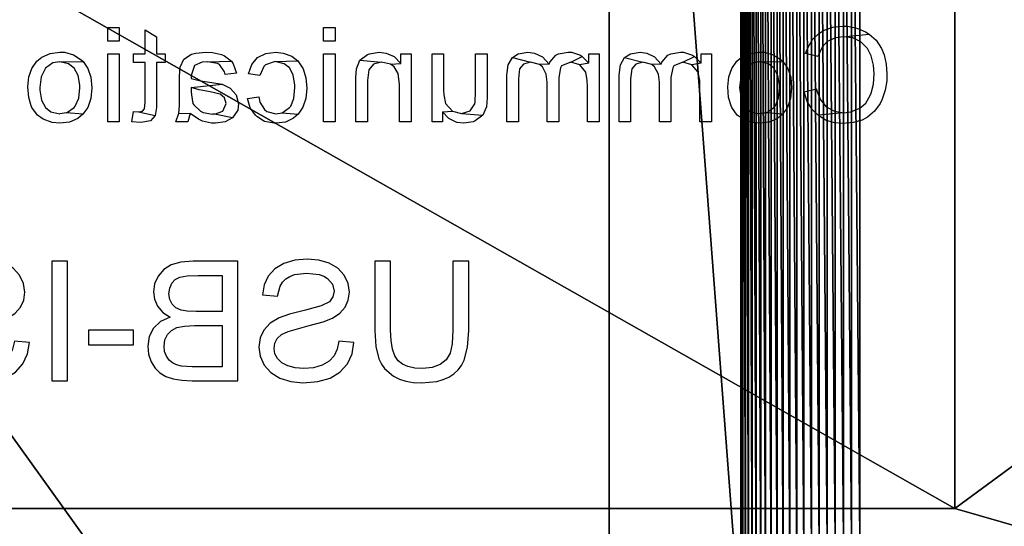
# Model space of a CAD drawing. Header units: millimetres. Extents: x 31 to 249, y 89 to 250.
# Tile 19 of 201: x 65 to 81, y 126 to 135. Entities that reach past the tile are written whole.
import ezdxf

# ---------------------------------------------------------------- set-up
doc = ezdxf.new("R2010")
doc.units = ezdxf.units.MM

# ---------------------------------------------------------------- blocks, each defined once
blk = doc.blocks.new('USB-ISO-3')
for p, q in [((0.216, 0.865), (0.216, 2.001)), ((0.216, 2.001), (0.476, 2.001)), ((0.476, 2.001), (0.476, 0.867)), ((1.502, 2.001), (1.763, 2.001)), ((1.502, 0.867), (1.502, 2.001)), ((1.763, 2.001), (1.763, 0.865)), ((2.371, 1.885), (2.514, 1.968)), ((2.514, 1.968), (2.685, 2.018)), ((2.685, 2.018), (2.875, 2.035)), ((2.875, 2.035), (3.08, 2.017)), ((3.08, 2.017), (3.26, 1.964)), ((3.26, 1.964), (3.408, 1.877)), ((4.017, 0.035), (4.017, 2.001)), ((4.017, 2.001), (4.755, 2.001)), ((4.755, 2.001), (4.958, 1.986)), ((4.958, 1.986), (5.117, 1.942)), ((6.82, 0.035), (6.82, 2.001)), ((6.82, 2.001), (7.08, 2.001)), ((7.08, 2.001), (7.08, 0.035)), ((7.714, 1.885), (7.856, 1.968)), ((7.856, 1.968), (8.028, 2.018)), ((8.028, 2.018), (8.217, 2.035)), ((8.217, 2.035), (8.423, 2.017)), ((8.423, 2.017), (8.603, 1.964)), ((8.603, 1.964), (8.751, 1.877)), ((9.696, 1.88), (9.856, 1.967)), ((9.856, 1.967), (10.035, 2.019)), ((10.035, 2.019), (10.233, 2.036)), ((10.233, 2.036), (10.366, 2.028)), ((10.366, 2.028), (10.492, 2.004)), ((10.492, 2.004), (10.612, 1.963)), ((10.612, 1.963), (10.724, 1.906)), ((12.635, 1.934), (12.727, 1.976)), ((12.727, 1.976), (12.83, 2.001)), ((12.83, 2.001), (12.942, 2.009)), ((12.942, 2.009), (13.096, 1.992)), ((13.096, 1.992), (13.238, 1.94)), ((2.267, 1.771), (2.371, 1.885)), ((2.681, 1.784), (2.603, 1.757)), ((2.885, 1.805), (2.681, 1.784)), ((3.084, 1.782), (2.885, 1.805)), ((3.408, 1.877), (3.517, 1.757)), ((5.117, 1.942), (5.238, 1.866)), ((5.238, 1.866), (5.33, 1.758)), ((7.61, 1.771), (7.714, 1.885)), ((8.024, 1.784), (7.946, 1.757)), ((8.228, 1.805), (8.024, 1.784)), ((8.427, 1.782), (8.228, 1.805)), ((8.751, 1.877), (8.86, 1.757)), ((9.555, 1.759), (9.696, 1.88)), ((10.101, 1.8), (9.978, 1.765)), ((10.235, 1.812), (10.101, 1.8)), ((10.42, 1.788), (10.235, 1.812)), ((10.586, 1.714), (10.42, 1.788)), ((10.724, 1.906), (10.827, 1.835)), ((10.827, 1.835), (10.917, 1.75)), ((12.423, 1.715), (12.48, 1.802)), ((12.48, 1.802), (12.551, 1.876)), ((12.551, 1.876), (12.635, 1.934)), ((12.818, 1.789), (12.712, 1.722)), ((12.947, 1.811), (12.818, 1.789)), ((13.076, 1.789), (12.947, 1.811)), ((13.179, 1.724), (13.076, 1.789)), ((13.238, 1.94), (13.358, 1.859)), ((13.358, 1.859), (13.445, 1.752)), ((2.182, 1.493), (2.204, 1.637)), ((2.204, 1.637), (2.267, 1.771)), ((2.46, 1.624), (2.433, 1.51)), ((2.541, 1.719), (2.46, 1.624)), ((2.603, 1.757), (2.541, 1.719)), ((3.163, 1.752), (3.084, 1.782)), ((3.228, 1.71), (3.163, 1.752)), ((3.28, 1.657), (3.228, 1.71)), ((3.32, 1.592), (3.28, 1.657)), ((3.517, 1.757), (3.586, 1.611)), ((4.671, 1.769), (4.278, 1.769)), ((4.278, 1.769), (4.278, 1.175)), ((4.851, 1.762), (4.671, 1.769)), ((4.97, 1.742), (4.851, 1.762)), ((5.047, 1.703), (4.97, 1.742)), ((5.104, 1.64), (5.047, 1.703)), ((5.139, 1.56), (5.104, 1.64)), ((5.33, 1.758), (5.388, 1.631)), ((5.388, 1.631), (5.407, 1.498)), ((7.525, 1.493), (7.546, 1.637)), ((7.546, 1.637), (7.61, 1.771)), ((7.803, 1.624), (7.776, 1.51)), ((7.884, 1.719), (7.803, 1.624)), ((7.946, 1.757), (7.884, 1.719)), ((8.506, 1.752), (8.427, 1.782)), ((8.571, 1.71), (8.506, 1.752)), ((8.623, 1.657), (8.571, 1.71)), ((8.663, 1.592), (8.623, 1.657)), ((8.86, 1.757), (8.929, 1.611)), ((9.44, 1.607), (9.555, 1.759)), ((9.759, 1.622), (9.672, 1.512)), ((9.864, 1.705), (9.759, 1.622)), ((9.978, 1.765), (9.864, 1.705)), ((10.723, 1.595), (10.586, 1.714)), ((10.917, 1.75), (10.994, 1.653)), ((10.994, 1.653), (11.058, 1.543)), ((12.379, 1.614), (12.423, 1.715)), ((12.712, 1.722), (12.635, 1.612)), ((13.246, 1.625), (13.179, 1.724)), ((13.269, 1.504), (13.246, 1.625)), ((13.445, 1.752), (13.499, 1.629)), ((13.499, 1.629), (13.517, 1.498)), ((2.2, 1.364), (2.182, 1.493)), ((2.433, 1.51), (2.452, 1.414)), ((3.364, 1.429), (3.32, 1.592)), ((3.586, 1.611), (3.614, 1.447)), ((5.138, 1.373), (5.151, 1.467)), ((5.151, 1.467), (5.139, 1.56)), ((5.407, 1.498), (5.39, 1.376)), ((7.542, 1.364), (7.525, 1.493)), ((7.776, 1.51), (7.795, 1.414)), ((8.707, 1.429), (8.663, 1.592)), ((8.929, 1.611), (8.956, 1.447)), ((9.357, 1.429), (9.44, 1.607)), ((9.672, 1.512), (9.61, 1.369)), ((10.823, 1.436), (10.723, 1.595)), ((11.058, 1.543), (11.108, 1.423)), ((12.35, 1.5), (12.379, 1.614)), ((12.592, 1.457), (12.35, 1.5)), ((12.635, 1.612), (12.592, 1.457)), ((13.261, 1.425), (13.269, 1.504)), ((13.517, 1.498), (13.5, 1.377)), ((2.252, 1.248), (2.2, 1.364)), ((2.452, 1.414), (2.51, 1.336)), ((2.51, 1.336), (2.645, 1.267)), ((3.614, 1.447), (3.364, 1.429)), ((5.101, 1.296), (5.138, 1.373)), ((5.39, 1.376), (5.339, 1.261)), ((7.594, 1.248), (7.542, 1.364)), ((7.795, 1.414), (7.852, 1.336)), ((7.852, 1.336), (7.988, 1.267)), ((8.956, 1.447), (8.707, 1.429)), ((9.308, 1.224), (9.357, 1.429)), ((9.61, 1.369), (9.572, 1.195)), ((10.884, 1.242), (10.823, 1.436)), ((11.108, 1.423), (11.144, 1.295)), ((13.146, 1.256), (13.2, 1.301)), ((13.2, 1.301), (13.238, 1.358)), ((13.238, 1.358), (13.261, 1.425)), ((13.5, 1.377), (13.449, 1.266)), ((2.339, 1.148), (2.252, 1.248)), ((2.461, 1.065), (2.339, 1.148)), ((2.645, 1.267), (2.902, 1.196)), ((2.902, 1.196), (3.17, 1.129)), ((4.278, 1.175), (4.703, 1.175)), ((4.703, 1.175), (4.851, 1.181)), ((4.851, 1.181), (4.951, 1.198)), ((4.951, 1.198), (5.038, 1.237)), ((5.038, 1.237), (5.101, 1.296)), ((5.253, 1.16), (5.132, 1.081)), ((5.339, 1.261), (5.253, 1.16)), ((7.681, 1.148), (7.594, 1.248)), ((7.804, 1.065), (7.681, 1.148)), ((7.988, 1.267), (8.245, 1.196)), ((8.245, 1.196), (8.512, 1.129)), ((9.292, 0.993), (9.308, 1.224)), ((9.572, 1.195), (9.56, 0.989)), ((10.904, 1.017), (10.884, 1.242)), ((11.144, 1.295), (11.165, 1.159)), ((11.165, 1.159), (11.172, 1.015)), ((12.802, 0.966), (12.829, 1.178)), ((12.829, 1.178), (12.868, 1.175)), ((12.868, 1.175), (13.014, 1.195)), ((13.014, 1.195), (13.146, 1.256)), ((13.364, 1.172), (13.246, 1.1)), ((13.449, 1.266), (13.364, 1.172)), ((2.611, 1.006), (2.461, 1.065)), ((2.841, 0.942), (2.611, 1.006)), ((3.17, 1.129), (3.337, 1.07)), ((3.337, 1.07), (3.487, 0.981)), ((3.487, 0.981), (3.591, 0.87)), ((5.132, 1.081), (5.29, 1.01)), ((5.29, 1.01), (5.406, 0.903)), ((7.953, 1.006), (7.804, 1.065)), ((8.184, 0.942), (7.953, 1.006)), ((8.512, 1.129), (8.68, 1.07)), ((8.68, 1.07), (8.829, 0.981)), ((8.829, 0.981), (8.934, 0.87)), ((9.32, 0.74), (9.292, 0.993)), ((9.56, 0.989), (9.572, 0.82)), ((10.892, 0.838), (10.904, 1.017)), ((11.172, 1.015), (11.165, 0.87)), ((12.973, 0.993), (12.802, 0.966)), ((13.125, 0.966), (12.973, 0.993)), ((13.246, 1.1), (13.401, 1.038)), ((13.401, 1.038), (13.517, 0.933)), ((0.235, 0.586), (0.216, 0.865)), ((0.476, 0.867), (0.488, 0.644)), ((1.495, 0.696), (1.502, 0.867)), ((1.763, 0.865), (1.746, 0.599)), ((3.191, 0.846), (2.841, 0.942)), ((3.297, 0.794), (3.191, 0.846)), ((3.591, 0.87), (3.652, 0.739)), ((4.732, 0.943), (4.278, 0.943)), ((4.278, 0.943), (4.278, 0.267)), ((4.898, 0.935), (4.732, 0.943)), ((5.02, 0.91), (4.898, 0.935)), ((5.109, 0.865), (5.02, 0.91)), ((5.176, 0.796), (5.109, 0.865)), ((5.406, 0.903), (5.478, 0.765)), ((5.736, 0.625), (5.736, 0.868)), ((5.736, 0.868), (6.478, 0.868)), ((6.478, 0.868), (6.478, 0.625)), ((8.534, 0.846), (8.184, 0.942)), ((8.64, 0.794), (8.534, 0.846)), ((8.934, 0.87), (8.995, 0.739)), ((9.572, 0.82), (9.608, 0.671)), ((10.857, 0.68), (10.892, 0.838)), ((11.165, 0.87), (11.142, 0.732)), ((11.383, 0.625), (11.383, 0.868)), ((11.383, 0.868), (12.125, 0.868)), ((12.125, 0.868), (12.125, 0.625)), ((13.191, 0.932), (13.125, 0.966)), ((13.249, 0.885), (13.191, 0.932)), ((13.296, 0.827), (13.249, 0.885)), ((13.33, 0.762), (13.296, 0.827)), ((13.517, 0.933), (13.59, 0.79)), ((1.472, 0.556), (1.495, 0.696)), ((2.107, 0.667), (2.353, 0.688)), ((2.137, 0.48), (2.107, 0.667)), ((2.353, 0.688), (2.382, 0.554)), ((3.368, 0.73), (3.297, 0.794)), ((3.408, 0.655), (3.368, 0.73)), ((3.422, 0.569), (3.408, 0.655)), ((3.652, 0.739), (3.673, 0.59)), ((5.219, 0.708), (5.176, 0.796)), ((5.233, 0.605), (5.219, 0.708)), ((5.478, 0.765), (5.502, 0.605)), ((7.45, 0.667), (7.696, 0.688)), ((7.48, 0.48), (7.45, 0.667)), ((7.696, 0.688), (7.725, 0.554)), ((8.711, 0.73), (8.64, 0.794)), ((8.751, 0.655), (8.711, 0.73)), ((8.765, 0.569), (8.751, 0.655)), ((8.995, 0.739), (9.015, 0.59)), ((9.404, 0.502), (9.32, 0.74)), ((9.608, 0.671), (9.668, 0.54)), ((10.797, 0.545), (10.857, 0.68)), ((11.142, 0.732), (11.104, 0.602)), ((13.357, 0.61), (13.33, 0.762)), ((13.59, 0.79), (13.614, 0.616)), ((0.291, 0.372), (0.235, 0.586)), ((0.488, 0.644), (0.524, 0.489)), ((0.524, 0.489), (0.589, 0.381)), ((1.434, 0.446), (1.472, 0.556)), ((1.746, 0.599), (1.696, 0.394)), ((2.382, 0.554), (2.434, 0.446)), ((3.408, 0.481), (3.422, 0.569)), ((3.673, 0.59), (3.65, 0.438)), ((5.194, 0.439), (5.223, 0.517)), ((5.223, 0.517), (5.233, 0.605)), ((5.502, 0.605), (5.488, 0.472)), ((6.478, 0.625), (5.736, 0.625)), ((7.725, 0.554), (7.777, 0.446)), ((8.751, 0.481), (8.765, 0.569)), ((9.015, 0.59), (8.993, 0.438)), ((9.467, 0.392), (9.404, 0.502)), ((9.668, 0.54), (9.751, 0.429)), ((10.714, 0.431), (10.797, 0.545)), ((11.104, 0.602), (11.052, 0.48)), ((12.125, 0.625), (11.383, 0.625)), ((12.326, 0.554), (12.567, 0.586)), ((12.347, 0.437), (12.326, 0.554)), ((12.567, 0.586), (12.624, 0.41)), ((13.328, 0.45), (13.35, 0.527)), ((13.35, 0.527), (13.357, 0.61)), ((13.602, 0.492), (13.567, 0.378)), ((13.614, 0.616), (13.602, 0.492)), ((0.335, 0.287), (0.291, 0.372)), ((0.589, 0.381), (0.687, 0.302)), ((1.309, 0.309), (1.38, 0.366)), ((1.38, 0.366), (1.434, 0.446)), ((1.696, 0.394), (1.655, 0.311)), ((2.215, 0.313), (2.137, 0.48)), ((2.434, 0.446), (2.515, 0.36)), ((2.515, 0.36), (2.632, 0.293)), ((3.197, 0.279), (3.296, 0.331)), ((3.296, 0.331), (3.366, 0.4)), ((3.366, 0.4), (3.408, 0.481)), ((3.65, 0.438), (3.583, 0.294)), ((5.027, 0.298), (5.095, 0.33)), ((5.095, 0.33), (5.15, 0.376)), ((5.15, 0.376), (5.194, 0.439)), ((5.444, 0.348), (5.379, 0.243)), ((5.488, 0.472), (5.444, 0.348)), ((7.558, 0.313), (7.48, 0.48)), ((7.777, 0.446), (7.858, 0.36)), ((7.858, 0.36), (7.975, 0.293)), ((8.539, 0.279), (8.639, 0.331)), ((8.639, 0.331), (8.709, 0.4)), ((8.709, 0.4), (8.751, 0.481)), ((8.993, 0.438), (8.926, 0.294)), ((9.544, 0.294), (9.467, 0.392)), ((9.751, 0.429), (9.853, 0.339)), ((9.853, 0.339), (9.967, 0.275)), ((10.498, 0.276), (10.613, 0.34)), ((10.613, 0.34), (10.714, 0.431)), ((10.985, 0.369), (10.906, 0.273)), ((11.052, 0.48), (10.985, 0.369)), ((12.387, 0.331), (12.347, 0.437)), ((12.445, 0.237), (12.387, 0.331)), ((12.624, 0.41), (12.709, 0.29)), ((13.24, 0.318), (13.291, 0.38)), ((13.291, 0.38), (13.328, 0.45)), ((13.567, 0.378), (13.508, 0.274)), ((0.391, 0.213), (0.335, 0.287)), ((0.46, 0.15), (0.391, 0.213)), ((0.687, 0.302), (0.816, 0.253)), ((0.816, 0.253), (0.971, 0.236)), ((0.971, 0.236), (1.104, 0.244)), ((1.104, 0.244), (1.217, 0.269)), ((1.217, 0.269), (1.309, 0.309)), ((1.601, 0.236), (1.453, 0.111)), ((1.655, 0.311), (1.601, 0.236)), ((2.337, 0.177), (2.215, 0.313)), ((2.498, 0.079), (2.337, 0.177)), ((2.632, 0.293), (2.774, 0.249)), ((2.774, 0.249), (2.934, 0.235)), ((2.934, 0.235), (3.074, 0.246)), ((3.074, 0.246), (3.197, 0.279)), ((3.473, 0.171), (3.325, 0.078)), ((3.583, 0.294), (3.473, 0.171)), ((4.278, 0.267), (4.767, 0.267)), ((4.767, 0.267), (4.944, 0.276)), ((4.944, 0.276), (5.027, 0.298)), ((5.3, 0.165), (5.203, 0.108)), ((5.379, 0.243), (5.3, 0.165)), ((7.68, 0.177), (7.558, 0.313)), ((7.841, 0.079), (7.68, 0.177)), ((7.975, 0.293), (8.117, 0.249)), ((8.117, 0.249), (8.276, 0.235)), ((8.276, 0.235), (8.416, 0.246)), ((8.416, 0.246), (8.539, 0.279)), ((8.816, 0.171), (8.667, 0.078)), ((8.926, 0.294), (8.816, 0.171)), ((9.633, 0.209), (9.544, 0.294)), ((9.736, 0.135), (9.633, 0.209)), ((9.967, 0.275), (10.093, 0.237)), ((10.093, 0.237), (10.231, 0.224)), ((10.231, 0.224), (10.371, 0.237)), ((10.371, 0.237), (10.498, 0.276)), ((10.814, 0.191), (10.71, 0.123)), ((10.906, 0.273), (10.814, 0.191)), ((12.521, 0.154), (12.445, 0.237)), ((12.709, 0.29), (12.82, 0.223)), ((12.82, 0.223), (12.952, 0.2)), ((12.952, 0.2), (13.034, 0.207)), ((13.034, 0.207), (13.109, 0.229)), ((13.109, 0.229), (13.178, 0.266)), ((13.178, 0.266), (13.24, 0.318)), ((13.426, 0.179), (13.326, 0.101)), ((13.508, 0.274), (13.426, 0.179)), ((0.542, 0.097), (0.46, 0.15)), ((0.636, 0.055), (0.542, 0.097)), ((0.743, 0.025), (0.636, 0.055)), ((0.994, 0.001), (0.743, 0.025)), ((1.129, 0.008), (0.994, 0.001)), ((1.251, 0.029), (1.129, 0.008)), ((1.359, 0.063), (1.251, 0.029)), ((1.453, 0.111), (1.359, 0.063)), ((2.7, 0.021), (2.498, 0.079)), ((2.946, 0.001), (2.7, 0.021)), ((3.146, 0.021), (2.946, 0.001)), ((3.325, 0.078), (3.146, 0.021)), ((4.767, 0.035), (4.017, 0.035)), ((4.94, 0.043), (4.767, 0.035)), ((5.085, 0.068), (4.94, 0.043)), ((5.203, 0.108), (5.085, 0.068)), ((7.08, 0.035), (6.82, 0.035)), ((8.043, 0.021), (7.841, 0.079)), ((8.288, 0.001), (8.043, 0.021)), ((8.488, 0.021), (8.288, 0.001)), ((8.667, 0.078), (8.488, 0.021)), ((9.849, 0.077), (9.736, 0.135)), ((9.969, 0.035), (9.849, 0.077)), ((10.097, 0.01), (9.969, 0.035)), ((10.232, 0.001), (10.097, 0.01)), ((10.358, 0.009), (10.232, 0.001)), ((10.48, 0.032), (10.358, 0.009)), ((10.597, 0.07), (10.48, 0.032)), ((10.71, 0.123), (10.597, 0.07)), ((12.612, 0.087), (12.521, 0.154)), ((12.714, 0.039), (12.612, 0.087)), ((12.827, 0.01), (12.714, 0.039)), ((12.951, 0), (12.827, 0.01)), ((13.088, 0.011), (12.951, 0)), ((13.213, 0.045), (13.088, 0.011)), ((13.326, 0.101), (13.213, 0.045))]:
    blk.add_line(p, q)
blk = doc.blocks.new('Group#10')
at = {"color": 164}
for p, q in [((33.14, 28.248), (32.992, 28.199)), ((33.295, 28.275), (33.14, 28.248)), ((33.409, 28.279), (33.295, 28.275)), ((33.572, 28.267), (33.409, 28.279)), ((33.724, 28.233), (33.572, 28.267)), ((33.83, 28.188), (33.724, 28.233)), ((32.795, 28.074), (32.696, 27.96)), ((32.924, 28.165), (32.795, 28.074)), ((32.992, 28.199), (32.924, 28.165)), ((33.094, 28.021), (33.242, 28.059)), ((33.242, 28.059), (33.409, 28.07)), ((33.409, 28.07), (33.553, 28.059)), ((33.553, 28.059), (33.705, 28.021)), ((33.963, 28.101), (33.83, 28.188)), ((34.065, 27.987), (33.963, 28.101)), ((32.696, 27.96), (32.651, 27.869)), ((32.844, 27.831), (32.928, 27.93)), ((32.928, 27.93), (33.064, 28.01)), ((33.064, 28.01), (33.094, 28.021)), ((33.705, 28.021), (33.826, 27.96)), ((33.826, 27.96), (33.936, 27.85)), ((34.02, 27.555), (34.065, 27.987)), ((34.103, 27.926), (34.065, 27.987)), ((34.164, 27.782), (34.103, 27.926)), ((32.609, 27.725), (32.594, 27.555)), ((32.651, 27.869), (32.609, 27.725)), ((32.784, 27.687), (32.844, 27.831)), ((33.936, 27.85), (34.001, 27.718)), ((34.001, 27.718), (34.02, 27.555)), ((34.194, 27.63), (34.164, 27.782)), ((32.772, 27.57), (32.731, 27.145)), ((32.772, 27.57), (32.784, 27.687)), ((32.795, 27.414), (32.772, 27.57)), ((34.194, 27.551), (34.194, 27.63)), ((32.594, 27.555), (32.605, 27.418)), ((32.605, 27.418), (32.651, 27.27)), ((32.871, 27.278), (32.795, 27.414)), ((34.004, 27.43), (33.944, 27.297)), ((34.02, 27.555), (34.004, 27.43)), ((34.179, 27.388), (34.194, 27.551)), ((32.651, 27.27), (32.731, 27.145)), ((32.981, 27.187), (32.871, 27.278)), ((33.944, 27.297), (33.849, 27.21)), ((34.076, 27.16), (34.13, 27.244)), ((34.13, 27.244), (34.179, 27.388)), ((32.731, 27.145), (32.825, 27.047)), ((33.129, 27.126), (32.981, 27.187)), ((33.113, 26.914), (33.167, 27.119)), ((33.167, 27.119), (33.129, 27.126)), ((33.849, 27.21), (33.697, 27.141)), ((33.697, 27.141), (33.747, 26.94)), ((33.974, 27.054), (34.076, 27.16)), ((32.825, 27.047), (32.954, 26.967)), ((32.954, 26.967), (33.113, 26.914)), ((33.747, 26.94), (33.841, 26.975)), ((33.841, 26.975), (33.974, 27.054)), ((32.859, 26.641), (32.749, 26.561)), ((33.003, 26.69), (32.859, 26.641)), ((33.182, 26.709), (33.003, 26.69)), ((33.356, 26.694), (33.182, 26.709)), ((33.5, 26.645), (33.356, 26.694)), ((33.614, 26.565), (33.5, 26.645)), ((32.677, 26.478), (32.617, 26.341)), ((32.749, 26.561), (32.677, 26.478)), ((32.749, 26.561), (32.772, 26.296)), ((32.859, 26.417), (32.882, 26.436)), ((32.882, 26.436), (33.011, 26.493)), ((33.011, 26.493), (33.182, 26.512)), ((33.182, 26.512), (33.223, 26.512)), ((33.223, 26.512), (33.386, 26.485)), ((33.386, 26.485), (33.504, 26.417)), ((33.61, 26.182), (33.614, 26.565)), ((33.644, 26.535), (33.614, 26.565)), ((33.724, 26.406), (33.644, 26.535)), ((32.617, 26.341), (32.598, 26.182)), ((32.772, 26.296), (32.753, 26.182)), ((32.772, 26.296), (32.859, 26.417)), ((33.504, 26.417), (33.576, 26.33)), ((33.576, 26.33), (33.61, 26.182)), ((33.766, 26.258), (33.724, 26.406)), ((32.598, 26.182), (32.609, 26.057)), ((32.787, 26.034), (32.753, 26.182)), ((33.61, 26.182), (33.591, 26.072)), ((33.747, 26.023), (33.769, 26.182)), ((33.769, 26.182), (33.766, 26.258)), ((32.609, 26.057), (32.666, 25.913)), ((32.859, 25.947), (32.787, 26.034)), ((32.977, 25.883), (32.859, 25.947)), ((33.504, 25.947), (33.36, 25.875)), ((33.591, 26.072), (33.504, 25.947)), ((33.686, 25.886), (33.747, 26.023)), ((32.666, 25.913), (32.734, 25.814)), ((32.734, 25.814), (32.859, 25.723)), ((33.14, 25.856), (32.977, 25.883)), ((33.189, 25.852), (33.14, 25.856)), ((33.36, 25.875), (33.189, 25.852)), ((33.5, 25.723), (33.618, 25.807)), ((33.618, 25.807), (33.686, 25.886)), ((32.859, 25.723), (32.886, 25.712)), ((32.886, 25.712), (33.022, 25.67)), ((33.022, 25.67), (33.197, 25.659)), ((33.197, 25.659), (33.36, 25.674)), ((33.36, 25.674), (33.5, 25.723)), ((33.743, 25.39), (32.621, 25.39)), ((32.621, 25.39), (32.621, 25.2)), ((33.743, 25.219), (33.743, 25.39)), ((32.621, 25.2), (33.204, 25.2)), ((33.204, 25.2), (33.299, 25.196)), ((33.299, 25.196), (33.44, 25.17)), ((33.44, 25.17), (33.561, 25.067)), ((33.587, 25.219), (33.561, 25.067)), ((33.697, 25.113), (33.587, 25.219)), ((33.587, 25.219), (33.743, 25.219)), ((33.561, 25.067), (33.603, 24.92)), ((33.603, 24.92), (33.697, 25.113)), ((33.72, 25.079), (33.697, 25.113)), ((33.766, 24.931), (33.72, 25.079)), ((33.603, 24.92), (33.542, 24.768)), ((33.739, 24.722), (33.769, 24.878)), ((33.769, 24.878), (33.766, 24.931)), ((32.621, 24.722), (32.621, 24.533)), ((33.349, 24.722), (32.621, 24.722)), ((33.512, 24.753), (33.349, 24.722)), ((33.542, 24.768), (33.512, 24.753)), ((33.603, 24.575), (33.716, 24.673)), ((33.716, 24.673), (33.739, 24.722)), ((32.621, 24.533), (33.273, 24.533)), ((33.273, 24.533), (33.405, 24.518)), ((33.405, 24.518), (33.527, 24.453)), ((33.572, 24.563), (33.565, 24.408)), ((33.572, 24.563), (33.603, 24.575)), ((33.69, 24.453), (33.572, 24.563)), ((33.527, 24.453), (33.565, 24.408)), ((33.565, 24.408), (33.603, 24.26)), ((33.754, 24.324), (33.69, 24.453)), ((33.769, 24.218), (33.754, 24.324)), ((33.603, 24.26), (33.572, 24.146)), ((33.678, 23.96), (33.603, 24.26)), ((33.739, 24.055), (33.769, 24.218)), ((33.33, 24.059), (32.621, 24.059)), ((32.621, 24.059), (32.621, 23.869)), ((33.493, 24.078), (33.33, 24.059)), ((33.572, 24.146), (33.493, 24.078)), ((33.678, 23.96), (33.739, 24.055)), ((32.621, 23.869), (33.39, 23.869)), ((33.39, 23.869), (33.557, 23.892)), ((33.557, 23.892), (33.678, 23.96)), ((32.621, 23.54), (32.621, 23.35)), ((33.743, 23.54), (32.621, 23.54)), ((33.743, 23.373), (33.743, 23.54)), ((32.621, 23.35), (33.204, 23.35)), ((33.204, 23.35), (33.299, 23.346)), ((33.299, 23.346), (33.44, 23.32)), ((33.587, 23.373), (33.561, 23.221)), ((33.697, 23.263), (33.587, 23.373)), ((33.587, 23.373), (33.743, 23.373)), ((33.44, 23.32), (33.561, 23.221)), ((33.561, 23.221), (33.603, 23.073)), ((33.603, 23.073), (33.697, 23.263)), ((33.72, 23.232), (33.697, 23.263)), ((33.766, 23.085), (33.72, 23.232)), ((33.603, 23.073), (33.542, 22.921)), ((33.739, 22.872), (33.769, 23.031)), ((33.769, 23.031), (33.766, 23.085)), ((33.349, 22.876), (32.621, 22.876)), ((32.621, 22.876), (32.621, 22.686)), ((33.512, 22.903), (33.349, 22.876)), ((33.542, 22.921), (33.512, 22.903)), ((33.716, 22.827), (33.739, 22.872)), ((33.572, 22.717), (33.565, 22.558)), ((33.572, 22.717), (33.603, 22.728)), ((33.69, 22.607), (33.572, 22.717)), ((33.603, 22.728), (33.716, 22.827)), ((32.621, 22.686), (33.273, 22.686)), ((33.273, 22.686), (33.405, 22.671)), ((33.405, 22.671), (33.527, 22.607)), ((33.527, 22.607), (33.565, 22.558)), ((33.565, 22.558), (33.603, 22.41)), ((33.754, 22.478), (33.69, 22.607)), ((33.603, 22.41), (33.572, 22.296)), ((33.678, 22.114), (33.603, 22.41)), ((33.739, 22.209), (33.769, 22.368)), ((33.769, 22.368), (33.754, 22.478)), ((33.33, 22.212), (32.621, 22.212)), ((32.621, 22.212), (32.621, 22.023)), ((33.493, 22.231), (33.33, 22.212)), ((33.572, 22.296), (33.493, 22.231)), ((33.678, 22.114), (33.739, 22.209)), ((33.39, 22.023), (33.557, 22.046)), ((33.557, 22.046), (33.678, 22.114)), ((32.621, 22.023), (33.39, 22.023)), ((32.731, 21.629), (32.636, 21.5)), ((32.871, 21.685), (32.731, 21.629)), ((32.761, 21.276), (32.731, 21.629)), ((33.022, 21.697), (32.871, 21.685)), ((33.049, 21.697), (33.022, 21.697)), ((33.743, 21.697), (33.049, 21.697)), ((33.743, 21.507), (33.743, 21.697)), ((32.624, 21.469), (32.598, 21.314)), ((32.636, 21.5), (32.624, 21.469)), ((32.761, 21.276), (32.803, 21.42)), ((32.803, 21.42), (32.92, 21.496)), ((32.92, 21.496), (32.947, 21.5)), ((32.947, 21.5), (33.121, 21.507)), ((33.121, 21.507), (33.743, 21.507)), ((32.598, 21.314), (32.613, 21.196)), ((32.799, 21.128), (32.761, 21.276)), ((32.613, 21.196), (32.674, 21.067)), ((32.787, 20.961), (32.799, 21.128)), ((32.924, 21.011), (32.799, 21.128)), ((32.621, 20.961), (32.621, 20.791)), ((32.787, 20.961), (32.621, 20.961)), ((32.674, 21.067), (32.787, 20.961)), ((33.064, 20.984), (32.924, 21.011)), ((33.144, 20.98), (33.064, 20.984)), ((33.743, 20.98), (33.144, 20.98)), ((33.743, 20.791), (33.743, 20.98)), ((32.621, 20.791), (33.743, 20.791)), ((33.743, 20.446), (32.621, 20.446)), ((32.621, 20.446), (32.621, 20.256)), ((33.743, 20.275), (33.743, 20.446)), ((33.568, 20.108), (33.584, 20.275)), ((33.584, 20.275), (33.743, 20.275)), ((33.694, 20.169), (33.584, 20.275)), ((32.621, 20.256), (33.235, 20.256)), ((33.235, 20.256), (33.417, 20.233)), ((33.417, 20.233), (33.527, 20.165)), ((33.527, 20.165), (33.568, 20.108)), ((33.568, 20.108), (33.603, 19.957)), ((33.754, 20.036), (33.694, 20.169)), ((33.603, 19.957), (33.568, 19.824)), ((33.637, 19.604), (33.603, 19.957)), ((33.769, 19.919), (33.754, 20.036)), ((33.568, 19.824), (33.477, 19.748)), ((33.743, 19.763), (33.769, 19.919)), ((33.303, 19.725), (32.621, 19.725)), ((32.621, 19.725), (32.621, 19.536)), ((33.477, 19.748), (33.303, 19.725)), ((33.637, 19.604), (33.731, 19.729)), ((33.731, 19.729), (33.743, 19.763)), ((32.621, 19.536), (33.311, 19.536)), ((33.311, 19.536), (33.349, 19.536)), ((33.349, 19.536), (33.496, 19.547)), ((33.496, 19.547), (33.637, 19.604)), ((33.743, 19.194), (32.621, 19.194)), ((32.621, 19.194), (32.621, 19.005)), ((33.743, 19.005), (33.743, 19.194)), ((34.171, 19.194), (33.951, 19.194)), ((33.951, 19.194), (33.951, 19.005)), ((34.171, 19.005), (34.171, 19.194)), ((32.621, 19.005), (33.743, 19.005)), ((33.951, 19.005), (34.171, 19.005)), ((32.863, 18.664), (32.749, 18.588)), ((33.007, 18.713), (32.863, 18.664)), ((33.178, 18.728), (33.007, 18.713)), ((33.345, 18.713), (33.178, 18.728)), ((33.496, 18.667), (33.345, 18.713)), ((33.625, 18.58), (33.496, 18.667)), ((32.681, 18.512), (32.617, 18.376)), ((32.749, 18.588), (32.681, 18.512)), ((32.768, 18.322), (32.749, 18.588)), ((32.878, 18.463), (33.007, 18.516)), ((33.007, 18.516), (33.185, 18.531)), ((33.185, 18.531), (33.227, 18.531)), ((33.227, 18.531), (33.394, 18.504)), ((33.394, 18.504), (33.512, 18.444)), ((33.614, 18.209), (33.625, 18.58)), ((33.701, 18.482), (33.625, 18.58)), ((33.754, 18.338), (33.701, 18.482)), ((32.617, 18.376), (32.598, 18.216)), ((32.753, 18.22), (32.768, 18.322)), ((32.768, 18.322), (32.856, 18.444)), ((32.856, 18.444), (32.878, 18.463)), ((33.512, 18.444), (33.576, 18.357)), ((33.576, 18.357), (33.614, 18.209)), ((33.769, 18.216), (33.754, 18.338)), ((32.598, 18.216), (32.598, 18.19)), ((32.598, 18.19), (32.628, 18.034)), ((32.791, 18.072), (32.753, 18.22)), ((33.614, 18.209), (33.557, 18.046)), ((33.747, 18.053), (33.769, 18.216)), ((32.628, 18.034), (32.708, 17.905)), ((32.822, 18.034), (32.791, 18.072)), ((32.943, 17.958), (32.822, 18.034)), ((33.531, 18.019), (33.386, 17.955)), ((33.557, 18.046), (33.531, 18.019)), ((33.678, 17.917), (33.747, 18.053)), ((32.708, 17.905), (32.731, 17.883)), ((32.731, 17.883), (32.852, 17.795)), ((33.034, 17.94), (32.943, 17.958)), ((33.007, 17.75), (33.034, 17.94)), ((33.386, 17.955), (33.413, 17.769)), ((33.565, 17.822), (33.678, 17.917)), ((32.852, 17.795), (33.007, 17.75)), ((33.413, 17.769), (33.565, 17.822)), ((32.689, 17.507), (32.621, 17.386)), ((32.814, 17.591), (32.689, 17.507)), ((32.689, 17.507), (32.746, 17.208)), ((32.916, 17.606), (32.814, 17.591)), ((33.068, 17.568), (32.916, 17.606)), ((33.178, 17.469), (33.068, 17.568)), ((33.424, 17.572), (33.398, 17.386)), ((33.576, 17.519), (33.424, 17.572)), ((33.618, 17.488), (33.576, 17.519)), ((32.621, 17.386), (32.598, 17.223)), ((32.746, 17.208), (32.795, 17.344)), ((32.795, 17.344), (32.924, 17.401)), ((32.924, 17.401), (33.015, 17.375)), ((33.015, 17.375), (33.076, 17.303)), ((33.239, 17.333), (33.178, 17.469)), ((33.398, 17.386), (33.443, 17.375)), ((33.443, 17.375), (33.565, 17.291)), ((33.61, 17.094), (33.618, 17.488)), ((33.709, 17.371), (33.618, 17.488)), ((33.728, 17.322), (33.709, 17.371)), ((32.598, 17.223), (32.598, 17.162)), ((32.746, 17.208), (32.746, 17.177)), ((33.076, 17.303), (33.113, 17.136)), ((33.185, 16.825), (33.239, 17.333)), ((33.269, 17.166), (33.239, 17.333)), ((33.565, 17.291), (33.584, 17.257)), ((33.584, 17.257), (33.61, 17.094)), ((33.762, 17.174), (33.728, 17.322)), ((32.598, 17.162), (32.632, 17.011)), ((32.776, 17.022), (32.746, 17.177)), ((32.795, 16.98), (32.776, 17.022)), ((33.113, 17.136), (33.148, 16.954)), ((33.295, 16.98), (33.269, 17.166)), ((33.61, 17.094), (33.603, 17.007)), ((33.754, 16.901), (33.769, 17.067)), ((33.769, 17.067), (33.762, 17.174)), ((32.632, 17.011), (32.666, 16.946)), ((32.666, 16.946), (32.761, 16.81)), ((32.901, 16.87), (32.795, 16.98)), ((32.924, 16.855), (32.901, 16.87)), ((33.148, 16.954), (33.185, 16.825)), ((33.333, 16.825), (33.295, 16.98)), ((33.546, 16.878), (33.383, 16.825)), ((33.603, 17.007), (33.546, 16.878)), ((33.735, 16.832), (33.754, 16.901)), ((32.761, 16.81), (32.621, 16.772)), ((32.621, 16.772), (32.621, 16.575)), ((32.765, 16.624), (32.761, 16.81)), ((33.068, 16.829), (32.924, 16.855)), ((33.113, 16.825), (33.068, 16.829)), ((33.185, 16.825), (33.113, 16.825)), ((33.383, 16.825), (33.333, 16.825)), ((33.519, 16.643), (33.652, 16.704)), ((33.652, 16.704), (33.735, 16.832)), ((32.621, 16.575), (32.765, 16.624)), ((32.765, 16.624), (32.886, 16.631)), ((32.886, 16.631), (33.091, 16.635)), ((33.091, 16.635), (33.345, 16.635)), ((33.345, 16.635), (33.371, 16.635)), ((33.371, 16.635), (33.519, 16.643)), ((33.743, 16.396), (33.595, 16.396)), ((33.595, 16.396), (33.595, 16.256)), ((33.743, 16.256), (33.743, 16.396)), ((32.727, 16.233), (32.64, 16.154)), ((32.856, 16.256), (32.727, 16.233)), ((32.784, 15.96), (32.727, 16.233)), ((32.95, 16.256), (32.856, 16.256)), ((33.595, 16.256), (32.95, 16.256)), ((34.02, 16.256), (33.743, 16.256)), ((34.133, 16.067), (34.02, 16.256)), ((32.64, 16.154), (32.609, 15.994)), ((32.799, 16.025), (32.837, 16.059)), ((32.837, 16.059), (32.939, 16.067)), ((32.939, 16.067), (33.595, 16.067)), ((33.595, 16.067), (33.595, 15.877)), ((33.743, 15.877), (33.743, 16.067)), ((33.743, 16.067), (34.133, 16.067)), ((32.609, 15.994), (32.624, 15.85)), ((32.784, 15.96), (32.799, 16.025)), ((32.791, 15.877), (32.784, 15.96)), ((32.624, 15.85), (32.791, 15.877)), ((33.595, 15.877), (33.743, 15.877)), ((33.743, 15.642), (32.621, 15.642)), ((32.621, 15.642), (32.621, 15.452)), ((33.743, 15.452), (33.743, 15.642)), ((34.171, 15.642), (33.951, 15.642)), ((33.951, 15.642), (33.951, 15.452)), ((34.171, 15.452), (34.171, 15.642)), ((32.621, 15.452), (33.743, 15.452)), ((33.951, 15.452), (34.171, 15.452)), ((32.859, 15.122), (32.749, 15.043)), ((33.003, 15.172), (32.859, 15.122)), ((33.182, 15.187), (33.003, 15.172)), ((33.356, 15.172), (33.182, 15.187)), ((33.5, 15.126), (33.356, 15.172)), ((33.614, 15.047), (33.5, 15.126)), ((32.677, 14.959), (32.617, 14.823)), ((32.749, 15.043), (32.677, 14.959)), ((32.749, 15.043), (32.772, 14.774)), ((32.859, 14.899), (32.882, 14.914)), ((32.882, 14.914), (33.011, 14.975)), ((33.011, 14.975), (33.182, 14.994)), ((33.182, 14.994), (33.223, 14.99)), ((33.223, 14.99), (33.386, 14.963)), ((33.386, 14.963), (33.504, 14.899)), ((33.61, 14.664), (33.614, 15.047)), ((33.644, 15.016), (33.614, 15.047)), ((33.724, 14.887), (33.644, 15.016)), ((32.617, 14.823), (32.598, 14.664)), ((32.772, 14.774), (32.753, 14.664)), ((32.772, 14.774), (32.859, 14.899)), ((33.504, 14.899), (33.576, 14.808)), ((33.576, 14.808), (33.61, 14.664)), ((33.766, 14.74), (33.724, 14.887)), ((32.598, 14.664), (32.609, 14.535)), ((32.787, 14.516), (32.753, 14.664)), ((33.61, 14.664), (33.591, 14.55)), ((33.747, 14.504), (33.769, 14.664)), ((33.769, 14.664), (33.766, 14.74)), ((32.609, 14.535), (32.666, 14.391)), ((32.859, 14.429), (32.787, 14.516)), ((32.977, 14.36), (32.859, 14.429)), ((33.504, 14.429), (33.36, 14.353)), ((33.591, 14.55), (33.504, 14.429)), ((33.686, 14.368), (33.747, 14.504)), ((32.666, 14.391), (32.734, 14.296)), ((32.734, 14.296), (32.859, 14.201)), ((33.14, 14.334), (32.977, 14.36)), ((33.189, 14.334), (33.14, 14.334)), ((33.36, 14.353), (33.189, 14.334)), ((33.5, 14.201), (33.618, 14.285)), ((33.618, 14.285), (33.686, 14.368)), ((32.859, 14.201), (32.886, 14.19)), ((32.886, 14.19), (33.022, 14.152)), ((33.022, 14.152), (33.197, 14.137)), ((33.197, 14.137), (33.36, 14.152)), ((33.36, 14.152), (33.5, 14.201))]:
    blk.add_line(p, q, dxfattribs=at)
blk = doc.blocks.new('Group#1')
for p, q in [((13.042, 0, 33.687), (30.042, 0, 33.687)), ((13.042, 0, 3.687), (13.042, 0, 33.687))]:
    blk.add_line(p, q)
at = {"extrusion": (5.63993e-15, -1, 2.31611e-23), "rotation": 269.9999979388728}
blk.add_blockref('USB-ISO-3', (15.105, 25.904), dxfattribs=at)
at = {"extrusion": (6.17596e-15, -1, 1.49006e-08), "rotation": 359.9999979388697}
blk.add_blockref('Group#10', (-13.222, 4.293, 0), dxfattribs=at)
at = {"color": 250}
mesh = blk.add_polyface(dxfattribs=at)
corners = [(0.536, 20, 28), (39.536, 20), (0.536, 20), (39.536, 20, 28), (10.944, 20, 30.168), (29.129, 20, 30.168), (11.077, 20, 30.201), (28.996, 20, 30.201), (11.207, 20, 30.242), (28.866, 20, 30.242), (11.334, 20, 30.292), (28.739, 20, 30.292), (11.457, 20, 30.351), (28.616, 20, 30.351), (11.576, 20, 30.418), (28.497, 20, 30.418), (11.69, 20, 30.493), (28.382, 20, 30.493), (11.799, 20, 30.575), (28.274, 20, 30.575), (11.902, 20, 30.665), (28.171, 20, 30.665), (11.998, 20, 30.762), (28.074, 20, 30.762), (12.088, 20, 30.864), (27.985, 20, 30.864), (12.171, 20, 30.973), (27.902, 20, 30.973), (12.245, 20, 31.087), (27.827, 20, 31.087), (12.312, 20, 31.206), (27.76, 20, 31.206), (12.371, 20, 31.33), (27.702, 20, 31.33), (12.421, 20, 31.457), (27.652, 20, 31.457), (12.462, 20, 31.587), (27.611, 20, 31.587), (12.495, 20, 31.72), (27.578, 20, 31.72), (12.518, 20, 31.854), (27.555, 20, 31.854), (12.532, 20, 31.99), (27.541, 20, 31.99), (12.536, 20, 32.126), (27.536, 20, 32.126), (12.536, 20, 47.874), (27.536, 20, 47.874), (12.532, 20, 48.01), (27.541, 20, 48.01), (12.518, 20, 48.146), (27.555, 20, 48.146), (12.495, 20, 48.28), (27.578, 20, 48.28), (12.462, 20, 48.413), (27.611, 20, 48.413), (12.421, 20, 48.543), (27.652, 20, 48.543), (12.371, 20, 48.67), (27.702, 20, 48.67), (12.312, 20, 48.794), (27.76, 20, 48.794), (12.245, 20, 48.913), (27.827, 20, 48.913), (12.171, 20, 49.027), (27.902, 20, 49.027), (12.088, 20, 49.136), (27.985, 20, 49.136), (11.998, 20, 49.238), (28.074, 20, 49.238), (11.902, 20, 49.335), (28.171, 20, 49.335), (11.799, 20, 49.425), (28.274, 20, 49.425), (11.69, 20, 49.507), (28.382, 20, 49.507), (11.576, 20, 49.582), (28.497, 20, 49.582), (11.457, 20, 49.649), (28.616, 20, 49.649), (11.334, 20, 49.708), (28.739, 20, 49.708), (11.207, 20, 49.758), (28.866, 20, 49.758), (11.077, 20, 49.799), (28.996, 20, 49.799), (10.944, 20, 49.832), (29.129, 20, 49.832), (0.536, 20, 52), (39.536, 20, 52), (0.536, 20, 65), (39.536, 20, 65)]
mesh.append_faces([[corners[k] for k in face] for face in [(0, 1, 2), (89, 90, 91)]], dxfattribs={"vtx0": -1, "color": 250})
mesh.append_faces([[corners[k] for k in face] for face in [(1, 0, 3), (3, 4, 5), (5, 6, 7), (7, 8, 9), (9, 10, 11), (11, 12, 13), (13, 14, 15), (15, 16, 17), (17, 18, 19), (19, 20, 21), (21, 22, 23), (23, 24, 25), (25, 26, 27), (27, 28, 29), (29, 30, 31), (31, 32, 33), (33, 34, 35), (35, 36, 37), (37, 38, 39), (39, 40, 41), (41, 42, 43), (43, 44, 45), (45, 46, 47), (47, 48, 49), (49, 50, 51), (51, 52, 53), (53, 54, 55), (55, 56, 57), (57, 58, 59), (59, 60, 61), (61, 62, 63), (63, 64, 65), (65, 66, 67), (67, 68, 69), (69, 70, 71), (71, 72, 73), (73, 74, 75), (75, 76, 77), (77, 78, 79), (79, 80, 81), (81, 82, 83), (83, 84, 85), (85, 86, 87), (87, 88, 89)]], dxfattribs={"vtx0": -1, "vtx1": -1, "color": 250})
mesh.append_faces([[corners[k] for k in face] for face in [(3, 0, 4), (5, 4, 6), (7, 6, 8), (9, 8, 10), (11, 10, 12), (13, 12, 14), (15, 14, 16), (17, 16, 18), (19, 18, 20), (21, 20, 22), (23, 22, 24), (25, 24, 26), (27, 26, 28), (29, 28, 30), (31, 30, 32), (33, 32, 34), (35, 34, 36), (37, 36, 38), (39, 38, 40), (41, 40, 42), (43, 42, 44), (45, 44, 46), (47, 46, 48), (49, 48, 50), (51, 50, 52), (53, 52, 54), (55, 54, 56), (57, 56, 58), (59, 58, 60), (61, 60, 62), (63, 62, 64), (65, 64, 66), (67, 66, 68), (69, 68, 70), (71, 70, 72), (73, 72, 74), (75, 74, 76), (77, 76, 78), (79, 78, 80), (81, 80, 82), (83, 82, 84), (85, 84, 86), (87, 86, 88), (89, 88, 90)]], dxfattribs={"vtx0": -1, "vtx2": -1, "color": 250})
mesh = blk.add_polyface(dxfattribs=at)
corners = [(36.036, 0), (30.042, 0, 3.687), (4.036, 0), (36.036, 0, 65), (13.042, 0, 3.687), (30.042, 0, 33.687), (13.042, 0, 33.687), (4.036, 0, 65)]
mesh.append_faces([[corners[k] for k in face] for face in [(0, 1, 2), (1, 3, 5), (5, 3, 6)]], dxfattribs={"vtx0": -1, "vtx1": -1, "color": 250})
mesh.append_faces([[corners[k] for k in face] for face in [(1, 0, 3), (2, 1, 4), (6, 3, 7), (4, 7, 2), (7, 4, 6)]], dxfattribs={"vtx0": -1, "vtx2": -1, "color": 250})
at = {"color": 9}
mesh = blk.add_polyface(dxfattribs=at)
corners = [(30.042, 0, 3.687), (13.042, 0, 33.687), (13.042, 0, 3.687), (30.042, 0, 33.687)]
mesh.append_faces([[corners[k] for k in face] for face in [(0, 1, 2), (1, 0, 3)]], dxfattribs={"vtx0": -1, "color": 9})

msp = doc.modelspace()

# ---------------------------------------------------------------- block references
at = {"extrusion": (1, -3.59735e-08, -1.49003e-08), "rotation": 359.9999999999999}
msp.add_blockref('Group#1', (113.63, -3.25, 46.249), dxfattribs=at)

doc.saveas('drawing.dxf')
